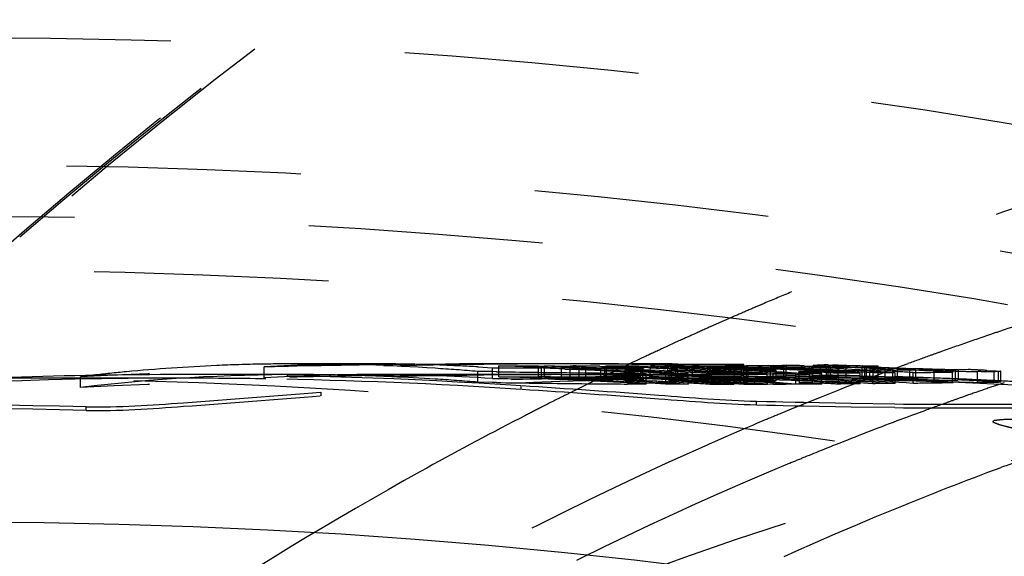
# Model space of a CAD drawing. Header units: millimetres. Extents: x 201 to 797, y 302 to 698.
# Tile 10 of 16: x 406 to 433, y 660 to 675. Entities that reach past the tile are written whole.
import ezdxf

# ---------------------------------------------------------------- set-up
doc = ezdxf.new("R2010")
doc.units = ezdxf.units.MM
doc.header["$LTSCALE"] = 65.185185
doc.linetypes.add('HIDDEN', pattern=[0.2, 0.1, -0.1])
doc.layers.add('KOERPER', color=7, linetype='CONTINUOUS')
doc.layers.add('KONST.EL_MIT_GEO', color=7, linetype='CONTINUOUS')

msp = doc.modelspace()

# ---------------------------------------------------------------- linework, layer by layer
at = {"layer": 'KOERPER', "color": 8, "linetype": 'HIDDEN'}
for p, q in [((410.207, 665), (404.313, 665)), ((470.074, 665), (425.904, 665))]:
    msp.add_line(p, q, dxfattribs=at)
msp.add_circle((404.313, 500), 165, dxfattribs=at)
msp.add_open_spline([(452.641, 665), (444.98, 665), (429.302, 662.777), (407.054, 653.049), (386.735, 637.444), (362.513, 608.922), (341.503, 562.453), (335.968, 521.255), (335.968, 500)], degree=3, knots=[0, 0, 0, 0, 0.103456, 0.210669, 0.324498, 0.446432, 0.712952, 1, 1, 1, 1], dxfattribs=at)
at = {"layer": 'KONST.EL_MIT_GEO', "color": 8, "linetype": 'HIDDEN'}
for p, q in [((426.404, 667.079), (426.199, 666.992)), ((425.233, 666.572), (424.968, 666.455)), ((425.345, 666.621), (425.233, 666.572)), ((424.097, 666.064), (423.914, 665.98)), ((432.667, 666.206), (432.401, 666.116)), ((423.718, 665.89), (423.58, 665.826)), ((423.914, 665.98), (423.718, 665.89)), ((431.43, 665.776), (431.33, 665.741)), ((431.591, 665.833), (431.43, 665.776)), ((422.851, 665.485), (422.739, 665.432)), ((422.955, 665.534), (422.851, 665.485)), ((423.093, 665.599), (422.955, 665.534)), ((412.512, 665.012), (412.512, 665.313)), ((413.78, 665.341), (413.415, 665.333)), ((415.431, 665.4), (413.42, 665.4)), ((417.549, 665.392), (416.694, 665.385)), ((418.444, 664.888), (418.444, 665.188)), ((418.854, 665.182), (418.444, 665.188)), ((418.451, 665.314), (418.856, 665.29)), ((418.856, 664.99), (418.856, 665.29)), ((418.856, 665.29), (419.461, 665.287)), ((419.03, 665.041), (419.03, 665.342)), ((419.03, 665.342), (419.888, 665.34)), ((419.461, 665.287), (419.915, 665.285)), ((422.337, 665.4), (419.731, 665.4)), ((420.033, 665.4), (419.733, 665.4)), ((419.888, 665.34), (420.011, 665.34)), ((419.915, 665.285), (420.067, 665.284)), ((420.011, 665.34), (420.133, 665.34)), ((420.067, 665.284), (420.133, 665.284)), ((420.133, 665.04), (420.133, 665.34)), ((420.133, 665.34), (420.298, 665.335)), ((420.133, 665.284), (420.218, 665.283)), ((420.218, 664.983), (420.218, 665.283)), ((420.298, 665.04), (420.298, 665.34)), ((420.298, 665.34), (420.696, 665.339)), ((420.696, 665.339), (420.934, 665.339)), ((420.775, 665.003), (420.775, 665.303)), ((420.829, 665.303), (420.775, 665.303)), ((420.883, 665.303), (420.829, 665.303)), ((420.865, 665.255), (421.188, 665.24)), ((421.258, 665.302), (420.883, 665.303)), ((420.934, 665.339), (421.014, 665.339)), ((421.014, 665.039), (421.014, 665.339)), ((421.133, 665.307), (421.258, 665.302)), ((421.222, 665.286), (421.446, 665.277)), ((421.258, 665.002), (421.258, 665.302)), ((421.446, 664.977), (421.446, 665.277)), ((421.446, 665.277), (421.868, 665.276)), ((421.837, 665.33), (421.972, 665.328)), ((421.868, 664.976), (421.868, 665.276)), ((421.868, 665.276), (421.99, 665.271)), ((421.885, 665.308), (422.008, 665.303)), ((421.972, 665.028), (421.972, 665.328)), ((421.99, 665.271), (422.233, 665.26)), ((422.008, 665.303), (422.253, 665.294)), ((422.02, 665.04), (422.02, 665.34)), ((422.02, 665.34), (422.227, 665.34)), ((422.263, 665.205), (422.072, 665.113)), ((422.211, 665.003), (422.211, 665.303)), ((422.227, 665.34), (422.435, 665.34)), ((422.233, 665.26), (422.476, 665.249)), ((422.237, 665.322), (422.373, 665.318)), ((422.253, 665.294), (422.376, 665.289)), ((422.41, 665.276), (422.263, 665.205)), ((422.353, 665.4), (422.643, 665.4)), ((422.502, 665.32), (422.41, 665.276)), ((422.435, 665.34), (422.573, 665.341)), ((422.63, 665.381), (422.502, 665.32)), ((422.538, 664.927), (422.538, 665.227)), ((422.538, 665.227), (422.733, 665.217)), ((422.773, 665.226), (422.538, 665.227)), ((422.573, 665.341), (422.642, 665.341)), ((422.739, 665.432), (422.63, 665.381)), ((422.961, 665.174), (422.637, 665.192)), ((422.642, 665.041), (422.642, 665.341)), ((422.679, 665.162), (422.679, 665.287)), ((422.733, 665.217), (422.961, 665.205)), ((422.961, 665.226), (422.773, 665.226)), ((422.84, 665.232), (422.961, 665.226)), ((422.866, 665.269), (422.989, 665.264)), ((422.961, 664.926), (422.989, 665.264)), ((423.036, 664.969), (423.036, 665.269)), ((423.225, 664.99), (423.245, 665.342)), ((423.245, 665.342), (423.323, 665.342)), ((423.323, 665.342), (423.635, 665.343)), ((423.635, 665.343), (423.868, 665.344)), ((423.723, 665.075), (423.723, 665.375)), ((423.826, 665.375), (423.723, 665.375)), ((423.764, 664.927), (423.764, 665.227)), ((423.764, 665.227), (423.963, 665.217)), ((423.994, 665.217), (423.764, 665.227)), ((423.959, 665.375), (423.826, 665.375)), ((423.826, 664.961), (423.826, 665.261)), ((423.843, 665.397), (424.004, 665.396)), ((423.868, 665.344), (423.946, 665.344)), ((423.946, 665.044), (423.946, 665.344)), ((424.194, 665.376), (423.959, 665.375)), ((423.963, 665.217), (424.163, 665.207)), ((424.224, 665.207), (423.994, 665.217)), ((424.002, 664.94), (424.002, 665.24)), ((424.002, 665.24), (424.282, 665.229)), ((424.004, 665.396), (424.291, 665.394)), ((424.664, 665.378), (424.194, 665.376)), ((424.282, 665.229), (424.838, 665.206)), ((424.291, 665.394), (424.412, 665.394)), ((424.411, 665.346), (424.714, 665.347)), ((424.411, 665.046), (424.411, 665.346)), ((424.542, 665.342), (424.411, 665.346)), ((424.412, 665.394), (424.895, 665.39)), ((424.899, 665.378), (424.664, 665.378)), ((424.714, 665.347), (424.866, 665.348)), ((424.838, 665.206), (425.116, 665.194)), ((424.866, 665.348), (425.017, 665.348)), ((424.894, 665), (424.894, 665.3)), ((424.894, 665.3), (425.071, 665.293)), ((425.099, 665.293), (424.894, 665.3)), ((424.895, 665.39), (425.563, 665.385)), ((425.604, 665.381), (424.899, 665.378)), ((425.017, 665.348), (425.32, 665.35)), ((425.071, 665.293), (425.249, 665.285)), ((425.508, 665.278), (425.099, 665.293)), ((425.32, 665.35), (425.623, 665.351)), ((425.587, 665.308), (425.456, 665.313)), ((425.559, 664.826), (425.587, 665.308)), ((425.563, 665.385), (425.839, 665.382)), ((425.956, 665.31), (425.587, 665.308)), ((425.839, 665.382), (425.604, 665.381)), ((425.623, 665.351), (425.774, 665.352)), ((425.774, 665.052), (425.774, 665.352)), ((425.774, 665.352), (425.909, 665.348)), ((425.839, 664.826), (425.839, 665.382)), ((425.909, 665.352), (426.524, 665.356)), ((425.909, 665.052), (425.909, 665.352)), ((425.956, 665.01), (425.956, 665.31)), ((426.341, 665.296), (425.956, 665.31)), ((426.313, 665.234), (426.491, 665.225)), ((426.533, 665.235), (426.328, 665.244)), ((426.726, 665.281), (426.341, 665.296)), ((426.499, 664.827), (426.491, 665.225)), ((426.491, 665.225), (426.573, 665.225)), ((426.524, 665.356), (426.77, 665.357)), ((426.738, 665.226), (426.533, 665.235)), ((426.558, 665.329), (426.819, 665.321)), ((426.573, 665.225), (426.738, 665.226)), ((426.58, 665.014), (426.58, 665.314)), ((426.58, 665.314), (426.965, 665.3)), ((426.663, 665.314), (426.58, 665.314)), ((426.95, 665.316), (426.663, 665.314)), ((427.111, 665.264), (426.726, 665.281)), ((426.738, 664.926), (426.738, 665.226)), ((426.77, 665.357), (426.892, 665.358)), ((426.819, 665.321), (426.95, 665.316)), ((426.892, 665.358), (426.948, 665.358)), ((426.948, 665.358), (427.015, 665.358)), ((426.95, 665.016), (426.95, 665.316)), ((426.965, 665.3), (427.35, 665.285)), ((427.015, 665.058), (427.015, 665.358)), ((427.35, 665.285), (427.735, 665.269)), ((427.515, 665.345), (427.765, 665.338)), ((427.659, 665.023), (427.659, 665.323)), ((427.659, 665.323), (427.922, 665.314)), ((427.713, 665.323), (427.659, 665.323)), ((428.086, 665.326), (427.713, 665.323)), ((427.769, 665.361), (427.734, 664.876)), ((427.735, 665.269), (428.12, 665.252)), ((427.765, 665.338), (427.89, 665.334)), ((428.265, 665.209), (427.88, 665.229)), ((427.89, 665.334), (428.015, 665.331)), ((427.957, 665.066), (427.957, 665.366)), ((428.015, 665.331), (428.14, 665.327)), ((428.14, 665.327), (428.086, 665.326)), ((428.12, 665.252), (428.504, 665.234)), ((428.14, 665.026), (428.14, 665.327)), ((428.18, 665.067), (428.18, 665.367)), ((428.18, 665.367), (428.298, 665.366)), ((428.323, 665.331), (428.193, 665.336)), ((428.25, 665.302), (428.298, 665.303)), ((428.25, 665.002), (428.25, 665.302)), ((428.298, 665.303), (428.635, 665.306)), ((428.465, 664.836), (428.456, 665.366)), ((428.456, 665.366), (428.703, 665.36)), ((428.504, 665.234), (428.889, 665.215)), ((428.635, 665.306), (428.683, 665.306)), ((428.683, 665.006), (428.683, 665.306)), ((428.683, 665.306), (428.925, 665.297)), ((428.703, 665.36), (428.951, 665.354)), ((429.007, 665.303), (428.813, 665.311)), ((428.925, 665.297), (429.166, 665.288)), ((428.951, 665.354), (429.074, 665.351)), ((429.216, 665.295), (429.007, 665.303)), ((429.074, 665.351), (429.198, 665.348)), ((429.121, 665.336), (429.121, 665.036)), ((429.198, 665.348), (429.445, 665.341)), ((429.204, 665.039), (429.204, 665.339)), ((429.44, 665.286), (429.216, 665.295)), ((429.249, 665.027), (429.249, 665.327)), ((429.336, 664.958), (429.352, 665.339)), ((429.385, 665.258), (429.336, 665.258)), ((429.433, 665.259), (429.385, 665.258)), ((429.419, 664.844), (429.44, 665.286)), ((429.77, 665.262), (429.433, 665.259)), ((429.573, 665.281), (429.44, 665.286)), ((429.445, 665.341), (429.568, 665.337)), ((429.468, 665.317), (429.658, 665.309)), ((429.77, 665.2), (429.516, 665.213)), ((429.568, 665.037), (429.568, 665.337)), ((430.102, 665.259), (429.573, 665.281)), ((429.649, 665.268), (429.77, 665.262)), ((429.658, 665.309), (430.109, 665.292)), ((429.872, 665.207), (429.761, 665.166)), ((429.77, 664.962), (429.77, 665.262)), ((430.011, 665.259), (429.872, 665.207)), ((429.975, 665.228), (430.082, 665.229)), ((429.975, 664.928), (429.975, 665.228)), ((430.115, 665.298), (430.011, 665.259)), ((430.082, 665.229), (430.402, 665.233)), ((430.617, 665.239), (430.102, 665.259)), ((430.109, 664.992), (430.109, 665.292)), ((430.109, 665.292), (430.345, 665.283)), ((430.209, 665.333), (430.115, 665.298)), ((430.4, 665.404), (430.209, 665.333)), ((430.345, 665.283), (430.692, 665.269)), ((430.402, 665.233), (430.456, 665.233)), ((430.456, 664.933), (430.456, 665.233)), ((430.456, 665.233), (430.722, 665.22)), ((430.617, 664.938), (430.617, 665.239)), ((430.722, 665.22), (430.988, 665.207)), ((431.128, 664.954), (431.128, 665.254)), ((431.635, 664.901), (431.635, 665.202)), ((431.722, 664.942), (431.722, 665.243)), ((431.808, 664.946), (431.808, 665.246)), ((431.814, 665.253), (432.072, 665.241)), ((432.589, 665.216), (432.718, 665.209)), ((432.718, 665.209), (432.848, 665.202)), ((432.848, 665.202), (432.977, 665.195)), ((432.977, 664.895), (432.977, 665.195)), ((407.404, 664.739), (407.404, 665.04)), ((413.42, 665.1), (410.207, 665.1)), ((413.648, 665.1), (413.487, 665.1)), ((419.731, 665.1), (415.431, 665.1)), ((418.964, 665.18), (418.854, 665.182)), ((420.033, 665.1), (419.733, 665.1)), ((420.298, 665.099), (420.033, 665.1)), ((420.298, 665.04), (421.014, 665.039)), ((420.829, 665.003), (420.775, 665.003)), ((420.883, 665.003), (420.829, 665.003)), ((421.258, 665.002), (420.883, 665.003)), ((422.02, 665.092), (421.268, 665.096)), ((421.446, 664.977), (421.868, 664.976)), ((422.072, 665.113), (421.967, 665.063)), ((422.498, 665.088), (422.02, 665.092)), ((422.02, 665.04), (422.642, 665.041)), ((425.904, 665.1), (422.337, 665.1)), ((422.961, 665.083), (422.498, 665.088)), ((422.773, 664.926), (422.538, 664.927)), ((422.674, 664.987), (422.679, 665.162)), ((422.961, 664.926), (422.773, 664.926)), ((422.805, 665.154), (423.128, 665.135)), ((423.128, 664.928), (422.875, 664.94)), ((423.128, 665.082), (422.961, 665.083)), ((423.128, 664.834), (423.128, 665.135)), ((423.245, 665.08), (423.128, 665.082)), ((423.391, 664.915), (423.128, 664.928)), ((423.723, 665.075), (423.245, 665.08)), ((423.245, 665.042), (423.946, 665.044)), ((423.667, 664.831), (423.667, 665.132)), ((424.002, 665.015), (423.706, 665.026)), ((423.826, 665.075), (423.723, 665.075)), ((423.994, 664.917), (423.764, 664.927)), ((423.959, 665.075), (423.826, 665.075)), ((423.9, 665.153), (424.094, 665.141)), ((424.194, 665.076), (423.959, 665.075)), ((424.224, 664.907), (423.994, 664.917)), ((424.167, 665.008), (424.002, 665.015)), ((424.289, 664.955), (424.082, 664.964)), ((424.094, 665.141), (424.289, 665.129)), ((424.289, 665.003), (424.167, 665.008)), ((424.289, 665.076), (424.194, 665.076)), ((424.289, 664.829), (424.289, 665.129)), ((424.411, 665.077), (424.289, 665.076)), ((424.627, 664.989), (424.289, 665.003)), ((424.597, 664.941), (424.289, 664.955)), ((424.664, 665.078), (424.411, 665.077)), ((424.542, 665.042), (424.411, 665.046)), ((424.899, 665.078), (424.664, 665.078)), ((425.099, 664.993), (424.894, 665)), ((425.604, 665.081), (424.899, 665.078)), ((424.936, 664.827), (424.936, 665.128)), ((425.005, 665.127), (424.936, 665.128)), ((424.96, 665.163), (425.16, 665.151)), ((425.559, 665.127), (425.005, 665.127)), ((425.508, 664.978), (425.099, 664.993)), ((425.16, 665.151), (425.359, 665.139)), ((425.359, 665.139), (425.559, 665.127)), ((425.587, 665.008), (425.456, 665.013)), ((425.956, 665.01), (425.587, 665.008)), ((425.839, 665.082), (425.604, 665.081)), ((425.839, 665.127), (425.608, 665.139)), ((425.913, 665.127), (425.839, 665.127)), ((425.909, 665.052), (427.015, 665.058)), ((426.279, 665.127), (425.913, 665.127)), ((425.947, 665.155), (426.223, 665.142)), ((426.341, 664.996), (425.956, 665.01)), ((426.223, 665.142), (426.499, 665.128)), ((426.499, 665.128), (426.279, 665.127)), ((426.533, 664.935), (426.328, 664.944)), ((426.499, 664.99), (426.341, 664.996)), ((426.491, 664.924), (426.738, 664.926)), ((426.499, 665.099), (426.737, 665.098)), ((426.726, 664.981), (426.499, 664.99)), ((426.738, 664.926), (426.533, 664.935)), ((426.663, 665.014), (426.58, 665.014)), ((426.658, 664.828), (426.658, 665.128)), ((426.727, 665.128), (426.658, 665.128)), ((426.95, 665.016), (426.663, 665.014)), ((427.111, 664.964), (426.726, 664.981)), ((427.004, 665.129), (426.727, 665.128)), ((426.737, 665.098), (426.948, 665.096)), ((427.28, 665.01), (426.94, 665.022)), ((426.948, 665.096), (427.28, 665.093)), ((427.28, 665.13), (427.004, 665.129)), ((427.28, 664.957), (427.111, 664.964)), ((427.28, 664.83), (427.28, 665.13)), ((427.455, 665.004), (427.28, 665.01)), ((427.734, 665.177), (427.367, 665.174)), ((427.395, 664.83), (427.367, 665.174)), ((427.367, 665.174), (427.508, 665.166)), ((427.508, 665.166), (427.72, 665.152)), ((427.713, 665.023), (427.659, 665.023)), ((428.002, 665.025), (427.713, 665.023)), ((428.059, 665.159), (427.734, 665.177)), ((427.769, 665.088), (428.002, 665.085)), ((428.002, 664.922), (427.88, 664.928)), ((428.002, 664.833), (428.002, 665.134)), ((428.002, 665.085), (428.248, 665.081)), ((428.086, 665.026), (428.002, 665.025)), ((428.265, 664.909), (428.002, 664.922)), ((428.14, 665.026), (428.086, 665.026)), ((428.323, 665.031), (428.193, 665.036)), ((428.25, 665.002), (428.683, 665.006)), ((429.007, 665.003), (428.813, 665.011)), ((429.216, 664.995), (429.007, 665.003)), ((429.419, 665.145), (429.034, 665.167)), ((429.157, 664.936), (429.058, 664.897)), ((429.071, 664.841), (429.071, 665.142)), ((429.071, 665.065), (429.353, 665.058)), ((429.266, 664.978), (429.157, 664.936)), ((429.44, 664.986), (429.216, 664.995)), ((429.428, 665.039), (429.266, 664.978)), ((429.385, 664.958), (429.336, 664.958)), ((429.353, 665.058), (429.569, 665.053)), ((429.433, 664.959), (429.385, 664.958)), ((429.558, 665.089), (429.428, 665.039)), ((429.77, 664.962), (429.433, 664.959)), ((429.573, 664.98), (429.44, 664.986)), ((429.657, 665.126), (429.558, 665.089)), ((429.569, 665.053), (429.77, 665.048)), ((429.77, 664.972), (429.573, 664.98)), ((429.761, 665.166), (429.657, 665.126)), ((429.658, 665.173), (429.782, 665.166)), ((429.77, 665.048), (430.043, 665.04)), ((430.102, 664.959), (429.77, 664.972)), ((429.782, 665.166), (430.043, 665.151)), ((429.975, 664.928), (430.456, 664.933)), ((430.043, 664.85), (430.043, 665.151)), ((430.617, 664.938), (430.102, 664.959)), ((430.547, 664.856), (430.547, 665.156)), ((431.52, 665.178), (431.653, 665.17)), ((432.33, 664.883), (432.33, 665.184)), ((432.792, 664.88), (432.792, 665.181)), ((432.92, 664.886), (432.92, 665.186)), ((418.849, 664.882), (418.444, 664.888)), ((418.964, 664.88), (418.849, 664.882)), ((419.653, 664.688), (419.653, 664.788)), ((421.327, 664.75), (421.124, 664.65)), ((421.569, 664.869), (421.327, 664.75)), ((423.128, 664.834), (422.607, 664.838)), ((423.737, 664.831), (423.667, 664.831)), ((424.289, 664.829), (423.737, 664.831)), ((424.289, 664.866), (423.906, 664.888)), ((425.005, 664.827), (424.936, 664.827)), ((425.559, 664.826), (425.005, 664.827)), ((425.839, 664.826), (425.559, 664.841)), ((425.913, 664.827), (425.839, 664.826)), ((426.279, 664.827), (425.913, 664.827)), ((426.499, 664.838), (426.143, 664.859)), ((426.499, 664.827), (426.279, 664.827)), ((426.658, 664.828), (426.499, 664.838)), ((426.727, 664.828), (426.658, 664.828)), ((427.004, 664.829), (426.727, 664.828)), ((427.28, 664.838), (426.933, 664.862)), ((427.28, 664.83), (427.004, 664.829)), ((427.395, 664.83), (427.28, 664.838)), ((427.734, 664.876), (427.367, 664.874)), ((427.462, 664.831), (427.395, 664.83)), ((428.002, 664.833), (427.462, 664.831)), ((428.002, 664.862), (427.734, 664.876)), ((428.406, 664.643), (428.222, 664.57)), ((428.494, 664.678), (428.406, 664.643)), ((428.532, 664.837), (428.465, 664.836)), ((428.695, 664.756), (428.494, 664.678)), ((429.071, 664.841), (428.532, 664.837)), ((428.873, 664.826), (428.695, 664.756)), ((429.058, 664.897), (428.873, 664.826)), ((429.419, 664.844), (429.034, 664.867)), ((429.488, 664.845), (429.419, 664.844)), ((430.043, 664.85), (429.488, 664.845)), ((430.67, 664.857), (430.547, 664.856)), ((414.094, 664.512), (414.094, 664.612)), ((420.763, 664.47), (420.677, 664.427)), ((427.985, 664.476), (427.681, 664.354)), ((428.123, 664.531), (427.985, 664.476)), ((428.222, 664.57), (428.123, 664.531)), ((431.92, 664.477), (431.82, 664.442)), ((432.081, 664.534), (431.92, 664.477)), ((407.561, 664.105), (407.561, 664.206)), ((420.344, 664.259), (420.218, 664.195)), ((426.186, 664.252), (426.186, 664.352)), ((426.48, 664.345), (426.186, 664.352)), ((426.478, 664.245), (426.186, 664.252)), ((426.715, 664.239), (426.478, 664.245)), ((426.717, 664.339), (426.48, 664.345)), ((426.931, 664.234), (426.715, 664.239)), ((426.927, 664.334), (426.717, 664.339)), ((427.043, 664.093), (426.911, 664.039)), ((427.261, 664.327), (426.927, 664.334)), ((427.259, 664.226), (426.931, 664.234)), ((427.151, 664.138), (427.043, 664.093)), ((427.267, 664.185), (427.151, 664.138)), ((427.503, 664.221), (427.259, 664.226)), ((427.503, 664.322), (427.261, 664.327)), ((427.365, 664.225), (427.267, 664.185)), ((427.493, 664.277), (427.365, 664.225)), ((427.592, 664.317), (427.493, 664.277)), ((428.821, 664.298), (427.503, 664.322)), ((428.821, 664.198), (427.503, 664.221)), ((427.681, 664.354), (427.592, 664.317)), ((430.036, 664.283), (428.821, 664.298)), ((430.035, 664.183), (428.821, 664.198)), ((430.89, 664.107), (430.606, 664.003)), ((419.767, 663.965), (419.609, 663.883)), ((426.432, 663.839), (426.192, 663.737)), ((430.299, 663.889), (430.199, 663.852)), ((430.401, 663.927), (430.299, 663.889)), ((430.501, 663.964), (430.401, 663.927)), ((430.606, 664.003), (430.501, 663.964)), ((426.078, 663.689), (425.851, 663.592)), ((426.192, 663.737), (426.078, 663.689))]:
    msp.add_line(p, q, dxfattribs=at)
at = {"layer": 'KONST.EL_MIT_GEO', "color": 7, "linetype": 'Continuous'}
for radius in [198, 187.939, 184, 161]:
    msp.add_circle((404.313, 500), radius, dxfattribs=at)
at = {"layer": 'KONST.EL_MIT_GEO', "color": 8, "linetype": 'HIDDEN'}
for radius in [197.707, 174.464, 170.929, 169.5, 168, 165]:
    msp.add_circle((404.313, 500), radius, dxfattribs=at)
at = {"layer": 'KONST.EL_MIT_GEO', "color": 7, "linetype": 'Continuous'}
for radius, start, end in [(192.401, 107.83019, 72.16981), (191.898, 107.83761, 72.16239), (190.914, 107.84144, 72.15856)]:
    msp.add_arc((404.313, 500), radius, start, end, dxfattribs=at)
at = {"layer": 'KONST.EL_MIT_GEO', "color": 8, "linetype": 'HIDDEN'}
for centre, radius, start, end in [((463.32, 580.587), 94.04, 104.93343, 112.61257), ((464.726, 576.943), 97.944, 112.55207, 113.03257), ((464.944, 576.43), 98.502, 113.16282, 113.44598), ((462.238, 579.118), 91.972, 107.41673, 108.48941), ((465.062, 576.157), 98.799, 113.44596, 113.7035), ((465.297, 575.625), 99.381, 113.94138, 114.24914), ((462.394, 578.647), 92.468, 108.48871, 108.75275), ((465.425, 575.342), 99.691, 114.24911, 114.4912), ((462.536, 578.232), 92.906, 108.9267, 109.45625), ((465.712, 574.717), 100.379, 114.81731, 115.12383), ((462.679, 577.83), 93.333, 109.62623, 109.84366), ((462.761, 577.602), 93.576, 109.84374, 110.23256), ((422.049, 367.463), 297.937, 89.94151, 92.81754), ((413.273, 616.745), 48.651, 92.4542, 95.4188), ((413.408, 613.841), 51.559, 91.0925, 92.4663), ((413.452, 611.606), 53.794, 89.9625, 91.0936), ((415.421, 616.979), 48.421, 89.961, 93.4441), ((419.416, 385.396), 280.002, 91.22819, 91.41285), ((413.396, 605.76), 59.64, 86.28519, 89.91226), ((419.531, 379.804), 285.595, 90.90071, 91.1539), ((419.622, 373.942), 291.458, 90.57552, 90.90044), ((415.442, 613.971), 51.429, 89.2871, 89.986), ((415.411, 611.921), 53.48, 87.7859, 89.2814), ((412.929, 597.713), 67.7, 85.32764, 86.33281), ((415.307, 609.151), 56.251, 86.7957, 87.7893), ((419.711, 363.845), 301.555, 90.17436, 90.41091), ((419.727, 358.764), 306.636, 89.99898, 90.17452), ((414.965, 524.042), 141.358, 86.88902, 88.3523), ((419.723, 351.929), 313.471, 89.71747, 89.94321), ((414.471, 523.911), 141.49, 87.40981, 87.67201), ((416.168, 524.173), 141.227, 86.44115, 88.32428), ((416.008, 524.16), 141.24, 87.92072, 88.25953), ((415.546, 524.103), 141.297, 87.69766, 87.879), ((421.013, 639.358), 25.981, 89.8248, 89.9976), ((420.997, 634.259), 31.081, 89.6686, 89.8249), ((420.961, 627.928), 37.411, 89.5283, 89.6688), ((414.469, 523.871), 141.529, 86.62328, 87.27869), ((419.691, 345.456), 319.944, 89.4972, 89.71747), ((420.825, 612.848), 52.492, 88.8951, 89.516), ((421.909, 660.104), 5.204, 89.4073, 90.265), ((420.493, 593.005), 72.338, 88.61852, 88.82872), ((417.899, 524.154), 141.246, 86.44557, 88.32841), ((421.266, 630.691), 34.624, 87.6622, 88.437), ((420.623, 598.119), 67.222, 88.1495, 88.50817), ((416.78, 524.169), 141.231, 87.53036, 87.72953), ((415.949, 524.117), 141.283, 87.20449, 87.35236), ((419.632, 338.743), 326.657, 89.28234, 89.49721), ((418.554, 524.091), 141.309, 86.45992, 88.34187), ((422.307, 324.853), 340.547, 89.74151, 89.94351), ((421.322, 631.223), 34.09, 87.4602, 87.7187), ((420.765, 602.614), 62.725, 88.0166, 88.14694), ((420.781, 603.072), 62.266, 87.88454, 88.01695), ((415.543, 524.049), 141.352, 86.61079, 86.99186), ((420.877, 605.662), 59.675, 87.74561, 87.885), ((419.654, 554.073), 111.328, 87.91402, 88.1512), ((423.066, 653.678), 11.608, 86.2445, 86.9989), ((419.651, 553.998), 111.403, 87.6769, 87.91402), ((419.487, 487.857), 177.543, 88.37763, 88.56099), ((416.778, 524.127), 141.273, 86.67977, 87.00379), ((419.648, 553.923), 111.478, 87.43984, 87.6769), ((415.626, 475.25), 190.152, 87.26923, 87.40828), ((419.482, 487.681), 177.719, 88.19432, 88.37763), ((420.492, 523.742), 141.658, 87.99183, 88.36176), ((419.644, 553.845), 111.556, 87.20284, 87.43984), ((419.477, 487.508), 177.892, 88.01106, 88.19432), ((419.64, 553.763), 111.638, 86.9659, 87.20284), ((415.643, 451.475), 213.929, 87.23929, 87.46206), ((419.988, 544.882), 120.518, 86.99149, 87.49806), ((419.138, 499.712), 165.689, 87.51274, 87.79636), ((419.636, 553.679), 111.721, 86.72903, 86.9659), ((419.471, 487.331), 178.069, 87.82783, 88.01106), ((422.227, 523.276), 142.124, 87.06083, 88.51575), ((422.068, 523.318), 142.082, 88.18908, 88.45102), ((419.631, 553.592), 111.809, 86.49224, 86.72903), ((419.464, 487.15), 178.251, 87.64466, 87.82783), ((419.625, 553.501), 111.9, 86.25552, 86.49224), ((419.456, 486.968), 178.432, 87.46153, 87.64466), ((423.565, 522.816), 142.584, 88.41257, 88.61347), ((420.91, 523.58), 141.82, 87.18284, 87.49405), ((419.448, 486.782), 178.618, 87.27845, 87.46153), ((428.02, 654.09), 11.276, 90.3203, 90.7085), ((422.977, 522.978), 142.422, 87.87808, 88.01022), ((419.439, 486.593), 178.808, 87.09543, 87.27845), ((428.091, 642.28), 23.087, 90.1116, 90.3332), ((429.395, 694.546), 29.234, 267.2253, 267.4185), ((428.123, 625.92), 39.447, 89.9179, 90.1116), ((430.444, 717.759), 52.471, 267.4151, 267.5403), ((420.908, 523.541), 141.859, 86.71607, 87.02724), ((428.048, 587.334), 78.033, 89.69983, 89.81627), ((421.629, 523.333), 142.067, 86.76007, 87.07077), ((423.504, 522.744), 142.656, 87.53109, 87.72518), ((430.554, 692.499), 27.203, 267.2494, 267.711), ((422.974, 522.918), 142.482, 87.18371, 87.44074), ((429.15, 631.25), 34.09, 89.2965, 89.5096), ((422.221, 523.126), 142.274, 86.64526, 86.95858), ((435.704, 792.139), 127.002, 267.70427, 268.16414), ((434.727, 772.956), 107.762, 267.85409, 267.97259), ((433.191, 729.457), 64.236, 267.96964, 268.15982), ((423.558, 522.632), 142.769, 86.80286, 87.01677), ((432.142, 696.032), 30.794, 268.1139, 268.7161), ((431.711, 676.625), 11.382, 268.6928, 269.6072), ((434.015, 740.504), 75.34, 268.18999, 268.44623), ((433.117, 707.044), 41.868, 268.4332, 268.9231), ((425.314, 521.888), 143.513, 87.09402, 87.30057), ((410.21, 522.063), 142.937, 90.00055, 94.73802), ((410.209, 522.056), 143.044, 90.00007, 91.89827), ((422.049, 367.704), 297.396, 89.9414, 92.82267), ((413.002, 619.594), 45.79, 96.5639, 97.023), ((413.081, 618.896), 46.492, 95.4344, 96.5621), ((410.205, 521.663), 143.437, 86.22323, 89.99839), ((410.209, 521.912), 143.088, 89.05939, 90.00015), ((419.666, 372.982), 292.118, 89.98694, 91.4033), ((415.421, 616.766), 48.334, 89.961, 93.4503), ((410.202, 521.592), 143.408, 86.22122, 89.05847), ((413.444, 608.549), 56.551, 88.5641, 89.7934), ((425.9, 522.077), 143.023, 90.00055, 94.73515), ((425.9, 522.063), 142.937, 90.00055, 94.73802), ((413.301, 603.609), 61.493, 86.30941, 88.54671), ((415.402, 610.831), 54.269, 86.351, 89.9444), ((412.929, 597.535), 67.579, 85.31917, 86.32619), ((422.999, 1343.133), 678.156, 269.649888, 269.765005), ((426.794, 1182.85), 517.729, 269.13344, 269.36377), ((414.965, 523.998), 141.102, 86.46462, 88.34931), ((416.008, 524.113), 140.987, 87.86613, 88.32338), ((414.469, 523.833), 141.267, 86.48581, 87.66771), ((419.72, 351.516), 313.584, 89.71711, 89.89441), ((416.168, 524.129), 140.971, 87.27305, 88.32123), ((415.546, 524.057), 141.043, 87.60265, 87.87514), ((425.894, 1102.896), 437.77, 269.3653, 269.63795), ((466.209, 573.673), 101.535, 115.83157, 116.08158), ((415.949, 524.077), 141.023, 87.15002, 87.59446), ((416.781, 524.127), 140.973, 87.47599, 87.92493), ((421.909, 659.813), 5.194, 89.4062, 90.2655), ((420.595, 597.367), 67.675, 87.77289, 88.8344), ((417.899, 524.11), 140.99, 87.48693, 88.32538), ((421.266, 630.454), 34.561, 87.658, 88.4341), ((422.294, 319.895), 345.205, 89.4115, 89.99014), ((415.543, 524.004), 141.096, 86.44643, 87.15831), ((418.552, 523.995), 141.105, 86.45343, 88.33868), ((421.347, 631.594), 33.419, 87.4532, 87.7169), ((422.211, 650.804), 14.189, 86.9699, 87.492), ((414.961, 523.95), 141.45, 86.47104, 86.75763), ((419.654, 553.974), 111.126, 87.91023, 88.14784), ((416.166, 524.07), 141.03, 86.85384, 87.06344), ((416.778, 524.079), 141.021, 86.43028, 87.16064), ((419.465, 487.156), 177.944, 86.90562, 88.55709), ((415.658, 451.854), 213.25, 87.08594, 87.75735), ((420.492, 523.699), 141.401, 87.98818, 88.35878), ((417.898, 524.062), 141.038, 86.64865, 87.27734), ((419.644, 553.747), 111.354, 87.19776, 87.43519), ((415.609, 474.905), 190.496, 86.99121, 87.26918), ((419.988, 544.807), 120.293, 86.90142, 87.66268), ((419.64, 553.665), 111.436, 86.96039, 87.19776), ((419.138, 499.712), 165.388, 87.50822, 87.79235), ((419.636, 553.581), 111.519, 86.72309, 86.96039), ((422.068, 523.272), 141.829, 88.02744, 88.50248), ((425.899, 521.961), 143.139, 89.76016, 90.00021), ((425.895, 521.65), 143.35, 86.22094, 89.99839), ((422.227, 523.233), 141.867, 88.09654, 88.51305), ((419.631, 553.494), 111.607, 86.48586, 86.72309), ((421.631, 523.32), 141.78, 86.59848, 87.99934), ((419.619, 553.41), 111.991, 86.01887, 86.25552), ((423.565, 522.761), 142.339, 88.1581, 88.61094), ((425.899, 521.911), 143.189, 89.25185, 89.44728), ((420.91, 523.535), 141.565, 87.17772, 87.42075), ((422.226, 523.182), 141.918, 86.63916, 87.88831), ((422.977, 522.941), 142.159, 87.87422, 88.1125), ((419.968, 544.201), 121.199, 86.19921, 86.33305), ((428.121, 634.507), 30.56, 89.8895, 90.307), ((429.395, 694.193), 29.181, 267.2202, 267.4138), ((419.143, 500.599), 164.802, 86.75752, 86.8988), ((430.444, 717.364), 52.377, 267.4104, 267.5358), ((428.079, 594.701), 70.366, 89.69296, 89.91846), ((425.898, 521.847), 143.253, 88.73092, 89.05999), ((425.321, 522.045), 143.055, 88.29868, 88.74413), ((419.43, 486.406), 178.996, 86.91244, 87.09543), ((423.504, 522.711), 142.389, 87.47798, 87.91549), ((422.974, 522.87), 142.23, 87.17859, 87.43609), ((429.15, 631.012), 34.028, 89.2952, 89.5087), ((425.895, 521.713), 143.387, 88.11456, 88.34213), ((423.558, 522.6), 142.5, 86.74346, 87.22565), ((424.645, 1171.1), 505.978, 270.66832, 270.79364), ((425.893, 521.653), 143.447, 87.6752, 88.11454), ((435.704, 791.609), 126.773, 267.70009, 268.1608), ((425.89, 521.578), 143.522, 87.1694, 87.67519), ((425.313, 521.843), 143.258, 86.93354, 87.39911), ((425.887, 521.516), 143.584, 86.77666, 87.16941), ((426.794, 1181.609), 516.789, 269.13186, 269.36261), ((466.483, 573.117), 102.155, 116.3607, 116.58678), ((425.957, 1108.22), 443.395, 269.36527, 269.56714), ((415.626, 475.295), 189.807, 87.26426, 87.40356), ((416.164, 524.046), 141.054, 86.43469, 86.69803), ((415.61, 474.964), 190.138, 87.00077, 87.26422), ((419.625, 553.403), 111.698, 86.24871, 86.48586), ((419.969, 544.137), 120.963, 86.19229, 86.49399), ((419.144, 500.602), 164.498, 86.75162, 86.91295), ((420.908, 523.498), 141.602, 86.7101, 87.02183), ((434.015, 740.067), 75.204, 268.18669, 268.4434), ((433.117, 706.668), 41.792, 268.4304, 268.9212), ((462.504, 577.633), 92.072, 108.93886, 109.29433), ((462.422, 577.87), 91.821, 108.6381, 108.93883), ((466.63, 572.823), 102.485, 116.64084, 116.8494), ((462.622, 577.297), 92.428, 109.46602, 109.68538), ((401.629, 408.908), 255.367, 88.66903, 91.33097), ((401.629, 408.964), 255.211, 88.66821, 91.33179), ((466.81, 572.469), 102.881, 116.92823, 117.21017), ((432.117, 881.939), 217.766, 269.45215, 270.46838), ((432.117, 882.173), 217.899, 269.45279, 270.46794), ((462.703, 577.07), 92.669, 109.68545, 110.07783), ((467.447, 571.246), 104.26, 117.3118, 119.02796), ((463.578, 575.517), 95.815, 112.49955, 112.80996), ((463.047, 576.149), 93.652, 110.53245, 111.64168), ((465.199, 571.839), 99.834, 113.21163, 120.49539), ((463.318, 575.462), 94.39, 111.64109, 112.27937), ((463.467, 575.096), 94.786, 112.27912, 112.55204), ((464.954, 576.226), 92.022, 109.80397, 110.33245), ((464.717, 572.183), 97.956, 112.57316, 119.21658), ((469.182, 568.148), 107.81, 119.03527, 123.45537), ((477.457, 571.446), 97.198, 112.69737, 119.38256)]:
    msp.add_arc(centre, radius, start, end, dxfattribs=at)
for points, knots in [([(478.853, 302), (469.66, 302), (450.845, 304.668), (424.148, 316.341), (399.765, 335.069), (370.703, 369.281), (350.855, 413.217), (340.615, 461.478), (337.952, 500), (340.615, 538.522), (350.855, 586.783), (370.703, 630.719), (399.765, 664.931), (424.148, 683.659), (450.845, 695.332), (469.66, 698), (478.853, 698)], [0, 0, 0, 0, 0.051692, 0.105258, 0.162132, 0.223055, 0.356218, 0.427422, 0.5, 0.572578, 0.643782, 0.776945, 0.837868, 0.894742, 0.948308, 1, 1, 1, 1]), ([(404.632, 668.044), (411.093, 673.725), (424.736, 683.708), (440.18, 690.669), (447.978, 693.15)], [0, 0, 0, 0, 0.512501, 1, 1, 1, 1]), ([(405.715, 668.925), (412.085, 674.403), (425.508, 684.017), (440.642, 690.699), (448.275, 693.077)], [0, 0, 0, 0, 0.512407, 1, 1, 1, 1]), ([(422.211, 665.303), (422.186, 665.303), (422.103, 665.305), (422.02, 665.307), (421.963, 665.308)], [0, 0, 0, 0, 0.305318, 1, 1, 1, 1]), ([(423.036, 665.269), (423.024, 665.27), (422.956, 665.275), (422.888, 665.278), (422.832, 665.28)], [0, 0, 0, 0, 0.173377, 1, 1, 1, 1]), ([(422.989, 665.264), (423.006, 665.264), (423.022, 665.271), (423.065, 665.259), (423.064, 665.266)], [0, 0, 0, 0, 0.704438, 1, 1, 1, 1]), ([(423.225, 665.291), (423.341, 665.286), (423.491, 665.28), (423.64, 665.272), (423.673, 665.27)], [0, 0, 0, 0, 0.780381, 1, 1, 1, 1]), ([(423.826, 665.261), (423.847, 665.26), (423.902, 665.256), (423.958, 665.252), (423.991, 665.246)], [0, 0, 0, 0, 0.378082, 1, 1, 1, 1]), ([(427.769, 665.361), (427.769, 665.37), (427.829, 665.354), (427.853, 665.365), (427.88, 665.366)], [0, 0, 0, 0, 0.25861, 1, 1, 1, 1]), ([(427.98, 665.346), (427.953, 665.347), (427.884, 665.352), (427.815, 665.351), (427.773, 665.359)], [0, 0, 0, 0, 0.380825, 1, 1, 1, 1]), ([(429.204, 665.339), (429.184, 665.339), (429.167, 665.331), (429.121, 665.343), (429.122, 665.336)], [0, 0, 0, 0, 0.729606, 1, 1, 1, 1]), ([(429.122, 665.336), (429.122, 665.332), (429.146, 665.337), (429.156, 665.332), (429.168, 665.331)], [0, 0, 0, 0, 0.250407, 1, 1, 1, 1]), ([(429.168, 665.331), (429.18, 665.33), (429.207, 665.329), (429.234, 665.327), (429.249, 665.327)], [0, 0, 0, 0, 0.446362, 1, 1, 1, 1]), ([(429.352, 665.339), (429.314, 665.339), (429.272, 665.339), (429.228, 665.339), (429.223, 665.339)], [0, 0, 0, 0, 0.877653, 1, 1, 1, 1]), ([(429.441, 665.338), (429.428, 665.339), (429.402, 665.339), (429.377, 665.339), (429.366, 665.339)], [0, 0, 0, 0, 0.551621, 1, 1, 1, 1]), ([(431.633, 665.242), (431.649, 665.242), (431.679, 665.242), (431.709, 665.243), (431.722, 665.243)], [0, 0, 0, 0, 0.544987, 1, 1, 1, 1]), ([(431.722, 665.243), (431.741, 665.243), (431.745, 665.238), (431.792, 665.246), (431.788, 665.247)], [0, 0, 0, 0, 0.825701, 1, 1, 1, 1]), ([(432.977, 665.195), (432.973, 665.191), (432.951, 665.19), (432.933, 665.187), (432.92, 665.186)], [0, 0, 0, 0, 0.314303, 1, 1, 1, 1]), ([(470.074, 665), (462.414, 665), (446.735, 662.777), (424.487, 653.049), (404.169, 637.444), (379.946, 608.922), (358.936, 562.453), (353.402, 521.255), (353.402, 500)], [0, 0, 0, 0, 0.103456, 0.210669, 0.324498, 0.446432, 0.712952, 1, 1, 1, 1]), ([(421.014, 665.039), (421.07, 665.039), (421.389, 665.038), (421.709, 665.033), (421.972, 665.028)], [0, 0, 0, 0, 0.176614, 1, 1, 1, 1]), ([(422.211, 665.003), (422.186, 665.003), (422.103, 665.005), (422.02, 665.007), (421.963, 665.007)], [0, 0, 0, 0, 0.305318, 1, 1, 1, 1]), ([(423.036, 664.969), (423.025, 664.97), (423, 664.972), (422.976, 664.973), (422.961, 664.974)], [0, 0, 0, 0, 0.428844, 1, 1, 1, 1]), ([(422.989, 664.963), (423.006, 664.963), (423.022, 664.971), (423.065, 664.958), (423.064, 664.966)], [0, 0, 0, 0, 0.704436, 1, 1, 1, 1]), ([(423.225, 664.99), (423.285, 664.988), (423.485, 664.98), (423.686, 664.97), (423.826, 664.961)], [0, 0, 0, 0, 0.300495, 1, 1, 1, 1]), ([(423.826, 664.961), (423.856, 664.959), (423.887, 664.953), (424.028, 664.953), (424.002, 664.94)], [0, 0, 0, 0, 0.50997, 1, 1, 1, 1]), ([(427.769, 665.061), (427.769, 665.077), (427.871, 665.046), (427.911, 665.066), (427.957, 665.066)], [0, 0, 0, 0, 0.264117, 1, 1, 1, 1]), ([(427.98, 665.046), (427.953, 665.047), (427.884, 665.052), (427.815, 665.051), (427.773, 665.059)], [0, 0, 0, 0, 0.380824, 1, 1, 1, 1]), ([(429.204, 665.039), (429.184, 665.039), (429.167, 665.031), (429.121, 665.043), (429.122, 665.036)], [0, 0, 0, 0, 0.729603, 1, 1, 1, 1]), ([(429.122, 665.036), (429.122, 665.025), (429.189, 665.043), (429.217, 665.028), (429.249, 665.027)], [0, 0, 0, 0, 0.257912, 1, 1, 1, 1]), ([(429.352, 665.039), (429.314, 665.039), (429.272, 665.039), (429.228, 665.039), (429.223, 665.039)], [0, 0, 0, 0, 0.877653, 1, 1, 1, 1]), ([(429.249, 665.027), (429.306, 665.024), (429.593, 665.011), (429.88, 665.001), (430.109, 664.992)], [0, 0, 0, 0, 0.199505, 1, 1, 1, 1]), ([(429.441, 665.038), (429.428, 665.038), (429.402, 665.039), (429.377, 665.039), (429.366, 665.039)], [0, 0, 0, 0, 0.551621, 1, 1, 1, 1]), ([(431.128, 664.954), (431.192, 664.952), (431.39, 664.946), (431.589, 664.941), (431.722, 664.942)], [0, 0, 0, 0, 0.325119, 1, 1, 1, 1]), ([(431.722, 664.942), (431.741, 664.943), (431.745, 664.938), (431.792, 664.946), (431.788, 664.947)], [0, 0, 0, 0, 0.825684, 1, 1, 1, 1]), ([(432.792, 665.181), (432.762, 665.18), (432.608, 665.179), (432.454, 665.181), (432.33, 665.184)], [0, 0, 0, 0, 0.196164, 1, 1, 1, 1]), ([(426.186, 664.352), (425.282, 664.376), (423.105, 664.556), (420.928, 664.704), (419.653, 664.788)], [0, 0, 0, 0, 0.414437, 1, 1, 1, 1]), ([(426.186, 664.252), (425.282, 664.275), (423.105, 664.456), (420.928, 664.604), (419.653, 664.688)], [0, 0, 0, 0, 0.414437, 1, 1, 1, 1]), ([(432.792, 664.88), (432.762, 664.88), (432.608, 664.879), (432.454, 664.881), (432.33, 664.883)], [0, 0, 0, 0, 0.196164, 1, 1, 1, 1]), ([(432.977, 664.895), (432.973, 664.891), (432.951, 664.89), (432.933, 664.887), (432.92, 664.886)], [0, 0, 0, 0, 0.314331, 1, 1, 1, 1]), ([(407.561, 664.206), (408.465, 664.185), (410.646, 664.348), (412.82, 664.506), (414.094, 664.612)], [0, 0, 0, 0, 0.414323, 1, 1, 1, 1]), ([(407.561, 664.105), (408.465, 664.084), (410.646, 664.248), (412.82, 664.406), (414.094, 664.512)], [0, 0, 0, 0, 0.414323, 1, 1, 1, 1]), ([(436.236, 663.051), (435.881, 663.114), (435.227, 663.232), (434.338, 663.398), (433.714, 663.521), (433.315, 663.609), (433.1, 663.662), (432.931, 663.707), (432.84, 663.746), (432.757, 663.776), (432.784, 663.834), (432.869, 663.835), (433.065, 663.867), (433.251, 663.86), (433.39, 663.859)], [0, 0, 0, 0, 0.257747, 0.475091, 0.646019, 0.712637, 0.766079, 0.806156, 0.832802, 0.846471, 0.853432, 0.870533, 0.900706, 1, 1, 1, 1]), ([(432.979, 662.514), (431.991, 662.147), (428.023, 660.599), (424.161, 658.78), (421.33, 657.277)], [0, 0, 0, 0, 0.247566, 1, 1, 1, 1])]:
    msp.add_open_spline(points, degree=3, knots=knots, dxfattribs=at)
for points in [[(428.813, 665.311), (428.65, 665.317), (428.486, 665.324), (428.323, 665.331)], [(413.487, 665.1), (411.456, 665.101), (409.42, 664.988), (407.404, 664.739)], [(419.03, 665.041), (419.397, 665.041), (419.765, 665.04), (420.133, 665.04)], [(424.289, 665.129), (424.082, 665.13), (423.875, 665.131), (423.667, 665.132)], [(424.411, 665.046), (424.866, 665.047), (425.32, 665.049), (425.774, 665.052)], [(428.002, 665.134), (427.8, 665.133), (427.597, 665.132), (427.395, 665.131)], [(428.813, 665.011), (428.65, 665.017), (428.486, 665.024), (428.323, 665.031)], [(429.071, 665.142), (428.869, 665.14), (428.667, 665.138), (428.465, 665.137)], [(430.043, 665.151), (429.835, 665.149), (429.627, 665.146), (429.419, 665.145)], [(430.109, 664.992), (430.449, 664.978), (430.788, 664.965), (431.128, 664.954)], [(432.92, 665.186), (432.878, 665.183), (432.835, 665.182), (432.792, 665.181)], [(431.653, 664.87), (431.325, 664.866), (430.998, 664.861), (430.67, 664.857)], [(432.92, 664.886), (432.878, 664.882), (432.835, 664.881), (432.792, 664.88)]]:
    msp.add_open_spline(points, degree=3, dxfattribs=at)

doc.saveas('drawing.dxf')
